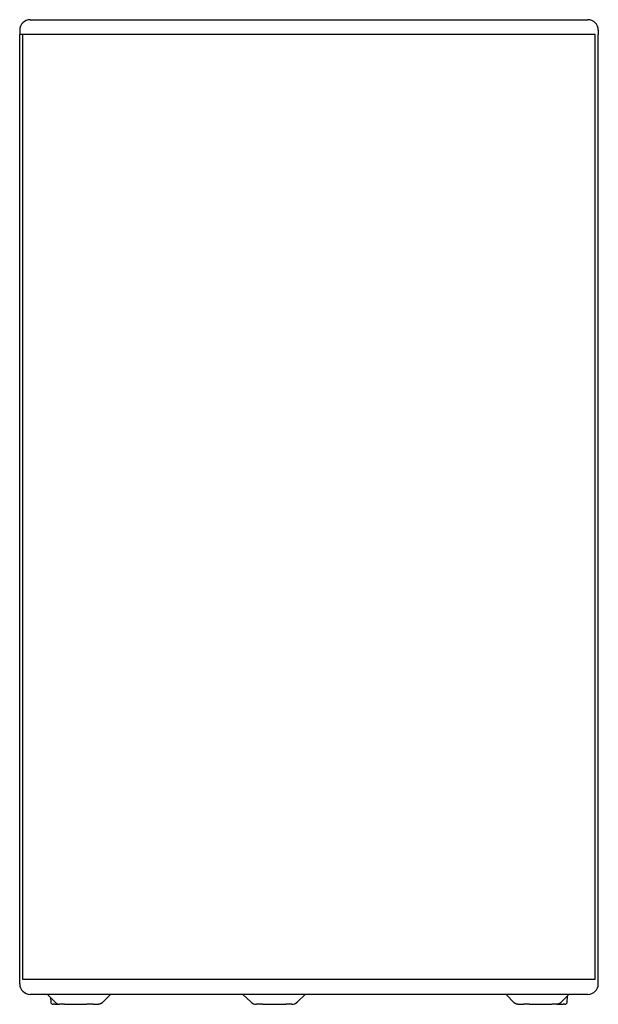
# Model space of a CAD drawing. Extents: x 668 to 3164, y 1007 to 2724.
# Tile 34 of 152: x 1387 to 1737, y 1657 to 2253. Entities that reach past the tile are written whole.
import ezdxf

# ---------------------------------------------------------------- set-up
doc = ezdxf.new("R2010")
doc.units = 0
doc.layers.add('KF_GRAVIS_12_FRONT', color=7, linetype='CONTINUOUS')

# ---------------------------------------------------------------- blocks, each defined once
blk = doc.blocks.new('KF_GRAVIS_12_FRONT')
at = {"layer": 'KF_GRAVIS_12_FRONT'}
for p, q in [((-168.65, 0), (-146.03, 0)), ((-146.03, 0), (146.03, 0)), ((146.03, 0), (168.65, 0)), ((-175, -6.35), (-175, -9)), ((-175, -581), (-175, -9)), ((173.08, -9), (-175, -9)), ((-173.07, -581), (-173.07, -9)), ((173.08, -581), (173.08, -9)), ((175, -6.35), (175, -9)), ((175, -581), (175, -9)), ((-175, -583.65), (-175, -581)), ((173.08, -581), (-173.07, -581)), ((175, -583.65), (175, -581)), ((-146.03, -590), (-168.65, -590)), ((-153.16, -595.05), (-158.13, -590)), ((-125.86, -590), (-146.03, -590)), ((125.86, -590), (-125.86, -590)), ((-125.11, -595.05), (-120.14, -590)), ((-39.96, -590), (-35.25, -594.58)), ((-6.97, -594.58), (-2.27, -590)), ((119.19, -590), (124.16, -595.05)), ((146.03, -590), (125.86, -590)), ((168.65, -590), (146.03, -590)), ((157.18, -590), (152.21, -595.05)), ((-156.29, -591.87), (-156.22, -594.64)), ((-153.78, -596), (-154.82, -596)), ((-153.78, -596), (-150.9, -596)), ((-147.81, -596), (-150.9, -596)), ((-147.81, -596), (-134.4, -596)), ((-130.66, -596), (-134.4, -596)), ((-130.66, -596), (-127.36, -596)), ((-28.17, -596), (-31.77, -596)), ((-28.17, -596), (-14.06, -596)), ((-10.46, -596), (-14.06, -596)), ((126.41, -596), (129.71, -596)), ((133.45, -596), (129.71, -596)), ((133.45, -596), (146.86, -596)), ((149.95, -596), (146.86, -596)), ((149.95, -596), (153.78, -596)), ((154.82, -596), (153.78, -596)), ((156.22, -594.64), (156.32, -590.87))]:
    blk.add_line(p, q, dxfattribs=at)
for points in [[(-153.16, -595.05, 0), (-153.15, -595.06, 0), (-153.15, -595.06, 0), (-153.14, -595.07, 0), (-153.14, -595.07, 0), (-153.13, -595.08, 0), (-153.13, -595.08, 0), (-153.13, -595.09, 0), (-153.12, -595.09, 0), (-153.12, -595.1, 0), (-153.11, -595.1, 0), (-153.11, -595.11, 0), (-153.1, -595.11, 0), (-153.1, -595.11, 0), (-153.09, -595.12, 0), (-153.09, -595.12, 0), (-153.08, -595.13, 0), (-153.08, -595.13, 0), (-153.07, -595.14, 0), (-153.07, -595.14, 0), (-153.06, -595.14, 0), (-153.06, -595.15, 0), (-153.06, -595.15, 0), (-153.05, -595.16, 0), (-153.05, -595.16, 0), (-153.04, -595.17, 0), (-153.04, -595.17, 0), (-153.03, -595.18, 0), (-153.03, -595.18, 0), (-153.02, -595.18, 0), (-153.02, -595.19, 0), (-153.01, -595.19, 0), (-153.01, -595.2, 0), (-153, -595.2, 0), (-153, -595.21, 0), (-152.99, -595.21, 0), (-152.99, -595.22, 0), (-152.98, -595.22, 0), (-152.98, -595.22, 0), (-152.97, -595.23, 0), (-152.97, -595.23, 0), (-152.96, -595.24, 0), (-152.96, -595.24, 0), (-152.95, -595.25, 0), (-152.95, -595.25, 0), (-152.94, -595.25, 0), (-152.94, -595.26, 0), (-152.93, -595.26, 0), (-152.93, -595.27, 0), (-152.92, -595.27, 0), (-152.92, -595.27, 0), (-152.91, -595.28, 0), (-152.91, -595.28, 0), (-152.9, -595.29, 0), (-152.9, -595.29, 0), (-152.89, -595.3, 0), (-152.89, -595.3, 0), (-152.88, -595.3, 0), (-152.88, -595.31, 0), (-152.87, -595.31, 0), (-152.87, -595.32, 0), (-152.86, -595.32, 0), (-152.86, -595.33, 0), (-152.85, -595.33, 0), (-152.85, -595.33, 0), (-152.84, -595.34, 0), (-152.84, -595.34, 0), (-152.83, -595.35, 0), (-152.83, -595.35, 0), (-152.82, -595.35, 0), (-152.82, -595.36, 0), (-152.81, -595.36, 0), (-152.81, -595.37, 0), (-152.8, -595.37, 0), (-152.79, -595.37, 0), (-152.79, -595.38, 0), (-152.78, -595.38, 0), (-152.78, -595.38, 0), (-152.77, -595.39, 0), (-152.77, -595.39, 0), (-152.76, -595.4, 0), (-152.76, -595.4, 0), (-152.75, -595.4, 0), (-152.75, -595.41, 0), (-152.74, -595.41, 0), (-152.74, -595.41, 0), (-152.73, -595.42, 0), (-152.73, -595.42, 0), (-152.72, -595.43, 0), (-152.72, -595.43, 0), (-152.71, -595.43, 0), (-152.7, -595.44, 0), (-152.7, -595.44, 0), (-152.69, -595.45, 0), (-152.69, -595.45, 0), (-152.68, -595.45, 0), (-152.68, -595.46, 0), (-152.67, -595.46, 0), (-152.67, -595.46, 0), (-152.66, -595.47, 0), (-152.66, -595.47, 0), (-152.65, -595.48, 0), (-152.65, -595.48, 0), (-152.64, -595.48, 0), (-152.63, -595.49, 0), (-152.63, -595.49, 0), (-152.62, -595.49, 0), (-152.62, -595.5, 0), (-152.61, -595.5, 0), (-152.61, -595.5, 0), (-152.6, -595.51, 0), (-152.59, -595.51, 0), (-152.59, -595.51, 0), (-152.58, -595.52, 0), (-152.58, -595.52, 0), (-152.57, -595.52, 0), (-152.57, -595.53, 0), (-152.56, -595.53, 0), (-152.56, -595.54, 0), (-152.55, -595.54, 0), (-152.54, -595.54, 0), (-152.54, -595.55, 0), (-152.53, -595.55, 0), (-152.53, -595.55, 0), (-152.52, -595.56, 0), (-152.52, -595.56, 0), (-152.51, -595.56, 0), (-152.5, -595.57, 0), (-152.5, -595.57, 0), (-152.49, -595.57, 0), (-152.49, -595.58, 0), (-152.48, -595.58, 0), (-152.48, -595.58, 0), (-152.47, -595.59, 0), (-152.47, -595.59, 0), (-152.46, -595.59, 0), (-152.45, -595.6, 0), (-152.45, -595.6, 0), (-152.44, -595.6, 0), (-152.44, -595.61, 0), (-152.43, -595.61, 0), (-152.43, -595.61, 0), (-152.42, -595.62, 0), (-152.41, -595.62, 0), (-152.41, -595.62, 0), (-152.4, -595.62, 0), (-152.4, -595.63, 0), (-152.39, -595.63, 0), (-152.38, -595.63, 0), (-152.38, -595.64, 0), (-152.37, -595.64, 0), (-152.37, -595.64, 0), (-152.36, -595.65, 0), (-152.36, -595.65, 0), (-152.35, -595.65, 0), (-152.34, -595.65, 0), (-152.34, -595.66, 0), (-152.33, -595.66, 0), (-152.33, -595.66, 0), (-152.32, -595.67, 0), (-152.31, -595.67, 0), (-152.31, -595.67, 0), (-152.3, -595.68, 0), (-152.3, -595.68, 0), (-152.29, -595.68, 0), (-152.28, -595.68, 0), (-152.28, -595.69, 0), (-152.27, -595.69, 0), (-152.27, -595.69, 0), (-152.26, -595.7, 0), (-152.25, -595.7, 0), (-152.25, -595.7, 0), (-152.24, -595.71, 0), (-152.24, -595.71, 0), (-152.23, -595.71, 0), (-152.22, -595.71, 0), (-152.22, -595.72, 0), (-152.21, -595.72, 0), (-152.21, -595.72, 0), (-152.2, -595.72, 0), (-152.19, -595.73, 0), (-152.19, -595.73, 0), (-152.18, -595.73, 0), (-152.18, -595.74, 0), (-152.17, -595.74, 0), (-152.16, -595.74, 0), (-152.16, -595.74, 0), (-152.15, -595.75, 0), (-152.15, -595.75, 0), (-152.14, -595.75, 0), (-152.13, -595.75, 0), (-152.13, -595.76, 0), (-152.12, -595.76, 0), (-152.12, -595.76, 0), (-152.11, -595.76, 0), (-152.1, -595.77, 0), (-152.1, -595.77, 0), (-152.09, -595.77, 0), (-152.09, -595.77, 0), (-152.08, -595.78, 0), (-152.07, -595.78, 0), (-152.07, -595.78, 0), (-152.06, -595.78, 0), (-152.06, -595.78, 0), (-152.05, -595.79, 0), (-152.04, -595.79, 0), (-152.04, -595.79, 0), (-152.03, -595.79, 0), (-152.03, -595.8, 0), (-152.02, -595.8, 0), (-152.01, -595.8, 0), (-152.01, -595.8, 0), (-152, -595.81, 0), (-151.99, -595.81, 0), (-151.99, -595.81, 0), (-151.98, -595.81, 0), (-151.97, -595.82, 0), (-151.97, -595.82, 0), (-151.96, -595.82, 0), (-151.96, -595.82, 0), (-151.95, -595.82, 0), (-151.94, -595.83, 0), (-151.94, -595.83, 0), (-151.93, -595.83, 0), (-151.93, -595.83, 0), (-151.92, -595.84, 0), (-151.91, -595.84, 0), (-151.91, -595.84, 0), (-151.9, -595.84, 0), (-151.89, -595.84, 0), (-151.89, -595.85, 0), (-151.88, -595.85, 0), (-151.88, -595.85, 0), (-151.87, -595.85, 0), (-151.86, -595.85, 0), (-151.86, -595.86, 0), (-151.85, -595.86, 0), (-151.84, -595.86, 0), (-151.84, -595.86, 0), (-151.83, -595.86, 0), (-151.82, -595.87, 0), (-151.82, -595.87, 0), (-151.81, -595.87, 0), (-151.81, -595.87, 0), (-151.8, -595.87, 0), (-151.79, -595.87, 0), (-151.79, -595.88, 0), (-151.78, -595.88, 0), (-151.78, -595.88, 0), (-151.77, -595.88, 0), (-151.76, -595.88, 0), (-151.75, -595.88, 0), (-151.75, -595.89, 0), (-151.74, -595.89, 0), (-151.74, -595.89, 0), (-151.73, -595.89, 0), (-151.72, -595.89, 0), (-151.72, -595.89, 0), (-151.71, -595.9, 0), (-151.71, -595.9, 0), (-151.7, -595.9, 0), (-151.69, -595.9, 0), (-151.69, -595.9, 0), (-151.68, -595.9, 0), (-151.67, -595.91, 0), (-151.67, -595.91, 0), (-151.66, -595.91, 0), (-151.65, -595.91, 0), (-151.65, -595.91, 0), (-151.64, -595.91, 0), (-151.63, -595.92, 0), (-151.63, -595.92, 0), (-151.62, -595.92, 0), (-151.62, -595.92, 0), (-151.61, -595.92, 0), (-151.6, -595.92, 0), (-151.6, -595.92, 0), (-151.59, -595.93, 0), (-151.58, -595.93, 0), (-151.58, -595.93, 0), (-151.57, -595.93, 0), (-151.56, -595.93, 0), (-151.56, -595.93, 0), (-151.55, -595.93, 0), (-151.54, -595.94, 0), (-151.54, -595.94, 0), (-151.53, -595.94, 0), (-151.53, -595.94, 0), (-151.52, -595.94, 0), (-151.51, -595.94, 0), (-151.51, -595.94, 0), (-151.5, -595.95, 0), (-151.49, -595.95, 0), (-151.49, -595.95, 0), (-151.48, -595.95, 0), (-151.47, -595.95, 0), (-151.47, -595.95, 0), (-151.46, -595.95, 0), (-151.45, -595.95, 0), (-151.45, -595.95, 0), (-151.44, -595.96, 0), (-151.44, -595.96, 0), (-151.43, -595.96, 0), (-151.42, -595.96, 0), (-151.41, -595.96, 0), (-151.41, -595.96, 0), (-151.4, -595.96, 0), (-151.4, -595.96, 0), (-151.39, -595.96, 0), (-151.38, -595.96, 0), (-151.38, -595.97, 0), (-151.37, -595.97, 0), (-151.36, -595.97, 0), (-151.36, -595.97, 0), (-151.35, -595.97, 0), (-151.34, -595.97, 0), (-151.34, -595.97, 0), (-151.33, -595.97, 0), (-151.32, -595.97, 0), (-151.32, -595.97, 0), (-151.31, -595.97, 0), (-151.31, -595.98, 0), (-151.3, -595.98, 0), (-151.29, -595.98, 0), (-151.28, -595.98, 0), (-151.28, -595.98, 0), (-151.27, -595.98, 0), (-151.27, -595.98, 0), (-151.26, -595.98, 0), (-151.25, -595.98, 0), (-151.25, -595.98, 0), (-151.24, -595.98, 0), (-151.23, -595.98, 0), (-151.23, -595.98, 0), (-151.22, -595.98, 0), (-151.21, -595.99, 0), (-151.21, -595.99, 0), (-151.2, -595.99, 0), (-151.19, -595.99, 0), (-151.19, -595.99, 0), (-151.18, -595.99, 0), (-151.18, -595.99, 0), (-151.17, -595.99, 0), (-151.16, -595.99, 0), (-151.16, -595.99, 0), (-151.15, -595.99, 0), (-151.14, -595.99, 0), (-151.14, -595.99, 0), (-151.13, -595.99, 0), (-151.12, -595.99, 0), (-151.12, -595.99, 0), (-151.11, -595.99, 0), (-151.1, -595.99, 0), (-151.1, -595.99, 0), (-151.09, -596, 0), (-151.08, -596, 0), (-151.08, -596, 0), (-151.07, -596, 0), (-151.06, -596, 0), (-151.06, -596, 0), (-151.05, -596, 0), (-151.04, -596, 0), (-151.04, -596, 0), (-151.03, -596, 0), (-151.03, -596, 0), (-151.02, -596, 0), (-151.01, -596, 0), (-151, -596, 0), (-151, -596, 0), (-150.99, -596, 0), (-150.99, -596, 0), (-150.98, -596, 0), (-150.97, -596, 0), (-150.97, -596, 0), (-150.96, -596, 0), (-150.95, -596, 0), (-150.95, -596, 0), (-150.94, -596, 0), (-150.93, -596, 0), (-150.93, -596, 0), (-150.92, -596, 0), (-150.91, -596, 0), (-150.91, -596, 0), (-150.9, -596, 0)], [(-125.11, -595.05, 0), (-125.11, -595.06, 0), (-125.12, -595.06, 0), (-125.12, -595.07, 0), (-125.13, -595.07, 0), (-125.13, -595.08, 0), (-125.14, -595.08, 0), (-125.14, -595.09, 0), (-125.14, -595.09, 0), (-125.15, -595.1, 0), (-125.15, -595.1, 0), (-125.16, -595.11, 0), (-125.16, -595.11, 0), (-125.17, -595.11, 0), (-125.17, -595.12, 0), (-125.18, -595.12, 0), (-125.18, -595.13, 0), (-125.19, -595.13, 0), (-125.19, -595.14, 0), (-125.2, -595.14, 0), (-125.2, -595.14, 0), (-125.2, -595.15, 0), (-125.21, -595.15, 0), (-125.22, -595.16, 0), (-125.22, -595.16, 0), (-125.22, -595.17, 0), (-125.23, -595.17, 0), (-125.23, -595.18, 0), (-125.24, -595.18, 0), (-125.24, -595.18, 0), (-125.25, -595.19, 0), (-125.25, -595.19, 0), (-125.26, -595.2, 0), (-125.26, -595.2, 0), (-125.27, -595.21, 0), (-125.27, -595.21, 0), (-125.28, -595.22, 0), (-125.28, -595.22, 0), (-125.29, -595.22, 0), (-125.29, -595.23, 0), (-125.3, -595.23, 0), (-125.3, -595.24, 0), (-125.31, -595.24, 0), (-125.31, -595.25, 0), (-125.32, -595.25, 0), (-125.32, -595.25, 0), (-125.33, -595.26, 0), (-125.33, -595.26, 0), (-125.34, -595.27, 0), (-125.34, -595.27, 0), (-125.35, -595.27, 0), (-125.35, -595.28, 0), (-125.36, -595.28, 0), (-125.36, -595.29, 0), (-125.37, -595.29, 0), (-125.37, -595.3, 0), (-125.38, -595.3, 0), (-125.38, -595.3, 0), (-125.39, -595.31, 0), (-125.39, -595.31, 0), (-125.4, -595.32, 0), (-125.4, -595.32, 0), (-125.41, -595.33, 0), (-125.41, -595.33, 0), (-125.42, -595.33, 0), (-125.42, -595.34, 0), (-125.43, -595.34, 0), (-125.43, -595.35, 0), (-125.44, -595.35, 0), (-125.44, -595.35, 0), (-125.45, -595.36, 0), (-125.45, -595.36, 0), (-125.46, -595.37, 0), (-125.47, -595.37, 0), (-125.47, -595.37, 0), (-125.48, -595.38, 0), (-125.48, -595.38, 0), (-125.49, -595.38, 0), (-125.49, -595.39, 0), (-125.5, -595.39, 0), (-125.5, -595.4, 0), (-125.51, -595.4, 0), (-125.51, -595.4, 0), (-125.52, -595.41, 0), (-125.52, -595.41, 0), (-125.53, -595.41, 0), (-125.53, -595.42, 0), (-125.54, -595.42, 0), (-125.55, -595.43, 0), (-125.55, -595.43, 0), (-125.56, -595.43, 0), (-125.56, -595.44, 0), (-125.57, -595.44, 0), (-125.57, -595.45, 0), (-125.58, -595.45, 0), (-125.58, -595.45, 0), (-125.59, -595.46, 0), (-125.59, -595.46, 0), (-125.6, -595.46, 0), (-125.6, -595.47, 0), (-125.61, -595.47, 0), (-125.61, -595.48, 0), (-125.62, -595.48, 0), (-125.63, -595.48, 0), (-125.63, -595.49, 0), (-125.64, -595.49, 0), (-125.64, -595.49, 0), (-125.65, -595.5, 0), (-125.65, -595.5, 0), (-125.66, -595.5, 0), (-125.67, -595.51, 0), (-125.67, -595.51, 0), (-125.68, -595.51, 0), (-125.68, -595.52, 0), (-125.69, -595.52, 0), (-125.69, -595.52, 0), (-125.7, -595.53, 0), (-125.7, -595.53, 0), (-125.71, -595.54, 0), (-125.72, -595.54, 0), (-125.72, -595.54, 0), (-125.73, -595.55, 0), (-125.73, -595.55, 0), (-125.74, -595.55, 0), (-125.74, -595.56, 0), (-125.75, -595.56, 0), (-125.75, -595.56, 0), (-125.76, -595.57, 0), (-125.77, -595.57, 0), (-125.77, -595.57, 0), (-125.78, -595.58, 0), (-125.78, -595.58, 0), (-125.79, -595.58, 0), (-125.79, -595.59, 0), (-125.8, -595.59, 0), (-125.81, -595.59, 0), (-125.81, -595.6, 0), (-125.82, -595.6, 0), (-125.82, -595.6, 0), (-125.83, -595.61, 0), (-125.83, -595.61, 0), (-125.84, -595.61, 0), (-125.85, -595.62, 0), (-125.85, -595.62, 0), (-125.86, -595.62, 0), (-125.86, -595.62, 0), (-125.87, -595.63, 0), (-125.88, -595.63, 0), (-125.88, -595.63, 0), (-125.89, -595.64, 0), (-125.89, -595.64, 0), (-125.9, -595.64, 0), (-125.9, -595.65, 0), (-125.91, -595.65, 0), (-125.92, -595.65, 0), (-125.92, -595.65, 0), (-125.93, -595.66, 0), (-125.93, -595.66, 0), (-125.94, -595.66, 0), (-125.94, -595.67, 0), (-125.95, -595.67, 0), (-125.96, -595.67, 0), (-125.96, -595.68, 0), (-125.97, -595.68, 0), (-125.97, -595.68, 0), (-125.98, -595.68, 0), (-125.99, -595.69, 0), (-125.99, -595.69, 0), (-126, -595.69, 0), (-126, -595.7, 0), (-126.01, -595.7, 0), (-126.02, -595.7, 0), (-126.02, -595.71, 0), (-126.03, -595.71, 0), (-126.03, -595.71, 0), (-126.04, -595.71, 0), (-126.05, -595.72, 0), (-126.05, -595.72, 0), (-126.06, -595.72, 0), (-126.06, -595.72, 0), (-126.07, -595.73, 0), (-126.08, -595.73, 0), (-126.08, -595.73, 0), (-126.09, -595.74, 0), (-126.09, -595.74, 0), (-126.1, -595.74, 0), (-126.11, -595.74, 0), (-126.11, -595.75, 0), (-126.12, -595.75, 0), (-126.12, -595.75, 0), (-126.13, -595.75, 0), (-126.14, -595.76, 0), (-126.14, -595.76, 0), (-126.15, -595.76, 0), (-126.16, -595.76, 0), (-126.16, -595.77, 0), (-126.17, -595.77, 0), (-126.17, -595.77, 0), (-126.18, -595.77, 0), (-126.19, -595.78, 0), (-126.19, -595.78, 0), (-126.2, -595.78, 0), (-126.2, -595.78, 0), (-126.21, -595.78, 0), (-126.22, -595.79, 0), (-126.22, -595.79, 0), (-126.23, -595.79, 0), (-126.23, -595.79, 0), (-126.24, -595.8, 0), (-126.25, -595.8, 0), (-126.25, -595.8, 0), (-126.26, -595.8, 0), (-126.27, -595.81, 0), (-126.27, -595.81, 0), (-126.28, -595.81, 0), (-126.28, -595.81, 0), (-126.29, -595.82, 0), (-126.3, -595.82, 0), (-126.3, -595.82, 0), (-126.31, -595.82, 0), (-126.31, -595.82, 0), (-126.32, -595.83, 0), (-126.33, -595.83, 0), (-126.33, -595.83, 0), (-126.34, -595.83, 0), (-126.35, -595.84, 0), (-126.35, -595.84, 0), (-126.36, -595.84, 0), (-126.36, -595.84, 0), (-126.37, -595.84, 0), (-126.38, -595.85, 0), (-126.38, -595.85, 0), (-126.39, -595.85, 0), (-126.4, -595.85, 0), (-126.4, -595.85, 0), (-126.41, -595.86, 0), (-126.42, -595.86, 0), (-126.42, -595.86, 0), (-126.43, -595.86, 0), (-126.43, -595.86, 0), (-126.44, -595.87, 0), (-126.45, -595.87, 0), (-126.45, -595.87, 0), (-126.46, -595.87, 0), (-126.47, -595.87, 0), (-126.47, -595.87, 0), (-126.48, -595.88, 0), (-126.48, -595.88, 0), (-126.49, -595.88, 0), (-126.5, -595.88, 0), (-126.5, -595.88, 0), (-126.51, -595.88, 0), (-126.52, -595.89, 0), (-126.52, -595.89, 0), (-126.53, -595.89, 0), (-126.53, -595.89, 0), (-126.54, -595.89, 0), (-126.55, -595.89, 0), (-126.55, -595.9, 0), (-126.56, -595.9, 0), (-126.57, -595.9, 0), (-126.57, -595.9, 0), (-126.58, -595.9, 0), (-126.59, -595.9, 0), (-126.59, -595.91, 0), (-126.6, -595.91, 0), (-126.61, -595.91, 0), (-126.61, -595.91, 0), (-126.62, -595.91, 0), (-126.62, -595.91, 0), (-126.63, -595.92, 0), (-126.64, -595.92, 0), (-126.64, -595.92, 0), (-126.65, -595.92, 0), (-126.66, -595.92, 0), (-126.66, -595.92, 0), (-126.67, -595.92, 0), (-126.68, -595.93, 0), (-126.68, -595.93, 0), (-126.69, -595.93, 0), (-126.69, -595.93, 0), (-126.7, -595.93, 0), (-126.71, -595.93, 0), (-126.71, -595.93, 0), (-126.72, -595.94, 0), (-126.73, -595.94, 0), (-126.73, -595.94, 0), (-126.74, -595.94, 0), (-126.75, -595.94, 0), (-126.75, -595.94, 0), (-126.76, -595.94, 0), (-126.77, -595.95, 0), (-126.77, -595.95, 0), (-126.78, -595.95, 0), (-126.78, -595.95, 0), (-126.79, -595.95, 0), (-126.8, -595.95, 0), (-126.81, -595.95, 0), (-126.81, -595.95, 0), (-126.82, -595.95, 0), (-126.82, -595.96, 0), (-126.83, -595.96, 0), (-126.84, -595.96, 0), (-126.84, -595.96, 0), (-126.85, -595.96, 0), (-126.86, -595.96, 0), (-126.86, -595.96, 0), (-126.87, -595.96, 0), (-126.88, -595.96, 0), (-126.88, -595.96, 0), (-126.89, -595.97, 0), (-126.89, -595.97, 0), (-126.9, -595.97, 0), (-126.91, -595.97, 0), (-126.92, -595.97, 0), (-126.92, -595.97, 0), (-126.93, -595.97, 0), (-126.93, -595.97, 0), (-126.94, -595.97, 0), (-126.95, -595.97, 0), (-126.95, -595.97, 0), (-126.96, -595.98, 0), (-126.97, -595.98, 0), (-126.97, -595.98, 0), (-126.98, -595.98, 0), (-126.99, -595.98, 0), (-126.99, -595.98, 0), (-127, -595.98, 0), (-127.01, -595.98, 0), (-127.01, -595.98, 0), (-127.02, -595.98, 0), (-127.03, -595.98, 0), (-127.03, -595.98, 0), (-127.04, -595.98, 0), (-127.05, -595.98, 0), (-127.05, -595.99, 0), (-127.06, -595.99, 0), (-127.06, -595.99, 0), (-127.07, -595.99, 0), (-127.08, -595.99, 0), (-127.08, -595.99, 0), (-127.09, -595.99, 0), (-127.1, -595.99, 0), (-127.1, -595.99, 0), (-127.11, -595.99, 0), (-127.12, -595.99, 0), (-127.12, -595.99, 0), (-127.13, -595.99, 0), (-127.14, -595.99, 0), (-127.14, -595.99, 0), (-127.15, -595.99, 0), (-127.16, -595.99, 0), (-127.16, -595.99, 0), (-127.17, -595.99, 0), (-127.17, -596, 0), (-127.18, -596, 0), (-127.19, -596, 0), (-127.19, -596, 0), (-127.2, -596, 0), (-127.21, -596, 0), (-127.21, -596, 0), (-127.22, -596, 0), (-127.23, -596, 0), (-127.23, -596, 0), (-127.24, -596, 0), (-127.25, -596, 0), (-127.25, -596, 0), (-127.26, -596, 0), (-127.27, -596, 0), (-127.27, -596, 0), (-127.28, -596, 0), (-127.29, -596, 0), (-127.29, -596, 0), (-127.3, -596, 0), (-127.31, -596, 0), (-127.31, -596, 0), (-127.32, -596, 0), (-127.33, -596, 0), (-127.33, -596, 0), (-127.34, -596, 0), (-127.34, -596, 0), (-127.35, -596, 0), (-127.36, -596, 0), (-127.36, -596, 0)], [(126.41, -596, 0), (126.41, -596, 0), (126.4, -596, 0), (126.39, -596, 0), (126.39, -596, 0), (126.38, -596, 0), (126.38, -596, 0), (126.37, -596, 0), (126.36, -596, 0), (126.36, -596, 0), (126.35, -596, 0), (126.34, -596, 0), (126.34, -596, 0), (126.33, -596, 0), (126.32, -596, 0), (126.32, -596, 0), (126.31, -596, 0), (126.3, -596, 0), (126.3, -596, 0), (126.29, -596, 0), (126.28, -596, 0), (126.28, -596, 0), (126.27, -596, 0), (126.26, -596, 0), (126.26, -596, 0), (126.25, -596, 0), (126.25, -596, 0), (126.24, -596, 0), (126.23, -596, 0), (126.22, -596, 0), (126.22, -595.99, 0), (126.21, -595.99, 0), (126.21, -595.99, 0), (126.2, -595.99, 0), (126.19, -595.99, 0), (126.19, -595.99, 0), (126.18, -595.99, 0), (126.17, -595.99, 0), (126.17, -595.99, 0), (126.16, -595.99, 0), (126.15, -595.99, 0), (126.15, -595.99, 0), (126.14, -595.99, 0), (126.13, -595.99, 0), (126.13, -595.99, 0), (126.12, -595.99, 0), (126.11, -595.99, 0), (126.11, -595.99, 0), (126.1, -595.99, 0), (126.09, -595.98, 0), (126.09, -595.98, 0), (126.08, -595.98, 0), (126.08, -595.98, 0), (126.07, -595.98, 0), (126.06, -595.98, 0), (126.06, -595.98, 0), (126.05, -595.98, 0), (126.04, -595.98, 0), (126.04, -595.98, 0), (126.03, -595.98, 0), (126.02, -595.98, 0), (126.02, -595.98, 0), (126.01, -595.98, 0), (126, -595.97, 0), (126, -595.97, 0), (125.99, -595.97, 0), (125.98, -595.97, 0), (125.98, -595.97, 0), (125.97, -595.97, 0), (125.97, -595.97, 0), (125.96, -595.97, 0), (125.95, -595.97, 0), (125.94, -595.97, 0), (125.94, -595.97, 0), (125.93, -595.96, 0), (125.93, -595.96, 0), (125.92, -595.96, 0), (125.91, -595.96, 0), (125.91, -595.96, 0), (125.9, -595.96, 0), (125.89, -595.96, 0), (125.89, -595.96, 0), (125.88, -595.96, 0), (125.87, -595.96, 0), (125.87, -595.95, 0), (125.86, -595.95, 0), (125.86, -595.95, 0), (125.85, -595.95, 0), (125.84, -595.95, 0), (125.83, -595.95, 0), (125.83, -595.95, 0), (125.82, -595.95, 0), (125.82, -595.95, 0), (125.81, -595.94, 0), (125.8, -595.94, 0), (125.8, -595.94, 0), (125.79, -595.94, 0), (125.78, -595.94, 0), (125.78, -595.94, 0), (125.77, -595.94, 0), (125.76, -595.93, 0), (125.76, -595.93, 0), (125.75, -595.93, 0), (125.75, -595.93, 0), (125.74, -595.93, 0), (125.73, -595.93, 0), (125.73, -595.93, 0), (125.72, -595.92, 0), (125.71, -595.92, 0), (125.71, -595.92, 0), (125.7, -595.92, 0), (125.69, -595.92, 0), (125.69, -595.92, 0), (125.68, -595.92, 0), (125.67, -595.91, 0), (125.67, -595.91, 0), (125.66, -595.91, 0), (125.66, -595.91, 0), (125.65, -595.91, 0), (125.64, -595.91, 0), (125.64, -595.9, 0), (125.63, -595.9, 0), (125.62, -595.9, 0), (125.62, -595.9, 0), (125.61, -595.9, 0), (125.6, -595.9, 0), (125.6, -595.89, 0), (125.59, -595.89, 0), (125.58, -595.89, 0), (125.58, -595.89, 0), (125.57, -595.89, 0), (125.57, -595.89, 0), (125.56, -595.88, 0), (125.55, -595.88, 0), (125.55, -595.88, 0), (125.54, -595.88, 0), (125.53, -595.88, 0), (125.53, -595.88, 0), (125.52, -595.87, 0), (125.52, -595.87, 0), (125.51, -595.87, 0), (125.5, -595.87, 0), (125.5, -595.87, 0), (125.49, -595.87, 0), (125.48, -595.86, 0), (125.48, -595.86, 0), (125.47, -595.86, 0), (125.47, -595.86, 0), (125.46, -595.86, 0), (125.45, -595.85, 0), (125.45, -595.85, 0), (125.44, -595.85, 0), (125.43, -595.85, 0), (125.43, -595.85, 0), (125.42, -595.84, 0), (125.42, -595.84, 0), (125.41, -595.84, 0), (125.4, -595.84, 0), (125.4, -595.84, 0), (125.39, -595.83, 0), (125.38, -595.83, 0), (125.38, -595.83, 0), (125.37, -595.83, 0), (125.36, -595.82, 0), (125.36, -595.82, 0), (125.35, -595.82, 0), (125.35, -595.82, 0), (125.34, -595.82, 0), (125.33, -595.81, 0), (125.33, -595.81, 0), (125.32, -595.81, 0), (125.31, -595.81, 0), (125.31, -595.8, 0), (125.3, -595.8, 0), (125.3, -595.8, 0), (125.29, -595.8, 0), (125.28, -595.79, 0), (125.28, -595.79, 0), (125.27, -595.79, 0), (125.27, -595.79, 0), (125.26, -595.78, 0), (125.25, -595.78, 0), (125.25, -595.78, 0), (125.24, -595.78, 0), (125.23, -595.78, 0), (125.23, -595.77, 0), (125.22, -595.77, 0), (125.22, -595.77, 0), (125.21, -595.77, 0), (125.2, -595.76, 0), (125.2, -595.76, 0), (125.19, -595.76, 0), (125.19, -595.76, 0), (125.18, -595.75, 0), (125.17, -595.75, 0), (125.17, -595.75, 0), (125.16, -595.75, 0), (125.16, -595.74, 0), (125.15, -595.74, 0), (125.14, -595.74, 0), (125.14, -595.74, 0), (125.13, -595.73, 0), (125.13, -595.73, 0), (125.12, -595.73, 0), (125.11, -595.72, 0), (125.11, -595.72, 0), (125.1, -595.72, 0), (125.1, -595.72, 0), (125.09, -595.71, 0), (125.08, -595.71, 0), (125.08, -595.71, 0), (125.07, -595.71, 0), (125.07, -595.7, 0), (125.06, -595.7, 0), (125.05, -595.7, 0), (125.05, -595.69, 0), (125.04, -595.69, 0), (125.04, -595.69, 0), (125.03, -595.68, 0), (125.02, -595.68, 0), (125.02, -595.68, 0), (125.01, -595.68, 0), (125.01, -595.67, 0), (125, -595.67, 0), (125, -595.67, 0), (124.99, -595.66, 0), (124.98, -595.66, 0), (124.98, -595.66, 0), (124.97, -595.65, 0), (124.97, -595.65, 0), (124.96, -595.65, 0), (124.95, -595.65, 0), (124.95, -595.64, 0), (124.94, -595.64, 0), (124.94, -595.64, 0), (124.93, -595.63, 0), (124.92, -595.63, 0), (124.92, -595.63, 0), (124.91, -595.62, 0), (124.91, -595.62, 0), (124.9, -595.62, 0), (124.9, -595.62, 0), (124.89, -595.61, 0), (124.88, -595.61, 0), (124.88, -595.61, 0), (124.87, -595.6, 0), (124.87, -595.6, 0), (124.86, -595.6, 0), (124.86, -595.59, 0), (124.85, -595.59, 0), (124.84, -595.59, 0), (124.84, -595.58, 0), (124.83, -595.58, 0), (124.83, -595.58, 0), (124.82, -595.57, 0), (124.81, -595.57, 0), (124.81, -595.57, 0), (124.8, -595.56, 0), (124.8, -595.56, 0), (124.79, -595.56, 0), (124.79, -595.55, 0), (124.78, -595.55, 0), (124.78, -595.55, 0), (124.77, -595.54, 0), (124.77, -595.54, 0), (124.76, -595.54, 0), (124.75, -595.53, 0), (124.75, -595.53, 0), (124.74, -595.52, 0), (124.74, -595.52, 0), (124.73, -595.52, 0), (124.73, -595.51, 0), (124.72, -595.51, 0), (124.72, -595.51, 0), (124.71, -595.5, 0), (124.7, -595.5, 0), (124.7, -595.5, 0), (124.69, -595.49, 0), (124.69, -595.49, 0), (124.68, -595.49, 0), (124.68, -595.48, 0), (124.67, -595.48, 0), (124.67, -595.48, 0), (124.66, -595.47, 0), (124.65, -595.47, 0), (124.65, -595.46, 0), (124.64, -595.46, 0), (124.64, -595.46, 0), (124.63, -595.45, 0), (124.63, -595.45, 0), (124.62, -595.45, 0), (124.62, -595.44, 0), (124.61, -595.44, 0), (124.61, -595.43, 0), (124.6, -595.43, 0), (124.59, -595.43, 0), (124.59, -595.42, 0), (124.58, -595.42, 0), (124.58, -595.41, 0), (124.57, -595.41, 0), (124.57, -595.41, 0), (124.56, -595.4, 0), (124.56, -595.4, 0), (124.55, -595.4, 0), (124.55, -595.39, 0), (124.54, -595.39, 0), (124.54, -595.38, 0), (124.53, -595.38, 0), (124.53, -595.38, 0), (124.52, -595.37, 0), (124.52, -595.37, 0), (124.51, -595.37, 0), (124.5, -595.36, 0), (124.5, -595.36, 0), (124.49, -595.35, 0), (124.49, -595.35, 0), (124.48, -595.35, 0), (124.48, -595.34, 0), (124.47, -595.34, 0), (124.47, -595.33, 0), (124.46, -595.33, 0), (124.46, -595.33, 0), (124.45, -595.32, 0), (124.45, -595.32, 0), (124.44, -595.31, 0), (124.44, -595.31, 0), (124.43, -595.3, 0), (124.43, -595.3, 0), (124.42, -595.3, 0), (124.42, -595.29, 0), (124.41, -595.29, 0), (124.41, -595.28, 0), (124.4, -595.28, 0), (124.4, -595.27, 0), (124.39, -595.27, 0), (124.39, -595.27, 0), (124.38, -595.26, 0), (124.38, -595.26, 0), (124.37, -595.25, 0), (124.37, -595.25, 0), (124.36, -595.25, 0), (124.36, -595.24, 0), (124.35, -595.24, 0), (124.35, -595.23, 0), (124.34, -595.23, 0), (124.34, -595.22, 0), (124.33, -595.22, 0), (124.33, -595.22, 0), (124.32, -595.21, 0), (124.32, -595.21, 0), (124.31, -595.2, 0), (124.31, -595.2, 0), (124.3, -595.19, 0), (124.3, -595.19, 0), (124.29, -595.18, 0), (124.29, -595.18, 0), (124.28, -595.18, 0), (124.28, -595.17, 0), (124.27, -595.17, 0), (124.27, -595.16, 0), (124.27, -595.16, 0), (124.26, -595.15, 0), (124.25, -595.15, 0), (124.25, -595.14, 0), (124.25, -595.14, 0), (124.24, -595.14, 0), (124.24, -595.13, 0), (124.23, -595.13, 0), (124.23, -595.12, 0), (124.22, -595.12, 0), (124.22, -595.11, 0), (124.21, -595.11, 0), (124.21, -595.11, 0), (124.2, -595.1, 0), (124.2, -595.1, 0), (124.19, -595.09, 0), (124.19, -595.09, 0), (124.19, -595.08, 0), (124.18, -595.08, 0), (124.18, -595.07, 0), (124.17, -595.07, 0), (124.17, -595.06, 0), (124.16, -595.06, 0), (124.16, -595.05, 0)], [(152.21, -595.05, 0), (152.2, -595.06, 0), (152.2, -595.06, 0), (152.19, -595.07, 0), (152.19, -595.07, 0), (152.19, -595.08, 0), (152.18, -595.08, 0), (152.18, -595.09, 0), (152.17, -595.09, 0), (152.17, -595.1, 0), (152.16, -595.1, 0), (152.16, -595.11, 0), (152.15, -595.11, 0), (152.15, -595.11, 0), (152.14, -595.12, 0), (152.14, -595.12, 0), (152.13, -595.13, 0), (152.13, -595.13, 0), (152.12, -595.14, 0), (152.12, -595.14, 0), (152.12, -595.14, 0), (152.11, -595.15, 0), (152.1, -595.15, 0), (152.1, -595.16, 0), (152.09, -595.16, 0), (152.09, -595.17, 0), (152.09, -595.17, 0), (152.08, -595.18, 0), (152.08, -595.18, 0), (152.07, -595.18, 0), (152.07, -595.19, 0), (152.06, -595.19, 0), (152.06, -595.2, 0), (152.05, -595.2, 0), (152.05, -595.21, 0), (152.04, -595.21, 0), (152.04, -595.22, 0), (152.03, -595.22, 0), (152.03, -595.22, 0), (152.02, -595.23, 0), (152.02, -595.23, 0), (152.01, -595.24, 0), (152.01, -595.24, 0), (152, -595.25, 0), (152, -595.25, 0), (151.99, -595.25, 0), (151.99, -595.26, 0), (151.98, -595.26, 0), (151.98, -595.27, 0), (151.97, -595.27, 0), (151.97, -595.27, 0), (151.96, -595.28, 0), (151.96, -595.28, 0), (151.95, -595.29, 0), (151.95, -595.29, 0), (151.94, -595.3, 0), (151.94, -595.3, 0), (151.93, -595.3, 0), (151.93, -595.31, 0), (151.92, -595.31, 0), (151.92, -595.32, 0), (151.91, -595.32, 0), (151.91, -595.33, 0), (151.9, -595.33, 0), (151.9, -595.33, 0), (151.89, -595.34, 0), (151.89, -595.34, 0), (151.88, -595.35, 0), (151.88, -595.35, 0), (151.87, -595.35, 0), (151.87, -595.36, 0), (151.86, -595.36, 0), (151.85, -595.37, 0), (151.85, -595.37, 0), (151.84, -595.37, 0), (151.84, -595.38, 0), (151.83, -595.38, 0), (151.83, -595.38, 0), (151.82, -595.39, 0), (151.82, -595.39, 0), (151.81, -595.4, 0), (151.81, -595.4, 0), (151.8, -595.4, 0), (151.8, -595.41, 0), (151.79, -595.41, 0), (151.79, -595.41, 0), (151.78, -595.42, 0), (151.78, -595.42, 0), (151.77, -595.43, 0), (151.76, -595.43, 0), (151.76, -595.43, 0), (151.75, -595.44, 0), (151.75, -595.44, 0), (151.74, -595.45, 0), (151.74, -595.45, 0), (151.73, -595.45, 0), (151.73, -595.46, 0), (151.72, -595.46, 0), (151.72, -595.46, 0), (151.71, -595.47, 0), (151.71, -595.47, 0), (151.7, -595.48, 0), (151.69, -595.48, 0), (151.69, -595.48, 0), (151.68, -595.49, 0), (151.68, -595.49, 0), (151.67, -595.49, 0), (151.67, -595.5, 0), (151.66, -595.5, 0), (151.66, -595.5, 0), (151.65, -595.51, 0), (151.65, -595.51, 0), (151.64, -595.51, 0), (151.63, -595.52, 0), (151.63, -595.52, 0), (151.62, -595.52, 0), (151.62, -595.53, 0), (151.61, -595.53, 0), (151.61, -595.54, 0), (151.6, -595.54, 0), (151.59, -595.54, 0), (151.59, -595.55, 0), (151.58, -595.55, 0), (151.58, -595.55, 0), (151.57, -595.56, 0), (151.57, -595.56, 0), (151.56, -595.56, 0), (151.56, -595.57, 0), (151.55, -595.57, 0), (151.54, -595.57, 0), (151.54, -595.58, 0), (151.53, -595.58, 0), (151.53, -595.58, 0), (151.52, -595.59, 0), (151.51, -595.59, 0), (151.51, -595.59, 0), (151.5, -595.6, 0), (151.5, -595.6, 0), (151.49, -595.6, 0), (151.49, -595.61, 0), (151.48, -595.61, 0), (151.47, -595.61, 0), (151.47, -595.62, 0), (151.46, -595.62, 0), (151.46, -595.62, 0), (151.45, -595.62, 0), (151.45, -595.63, 0), (151.44, -595.63, 0), (151.44, -595.63, 0), (151.43, -595.64, 0), (151.42, -595.64, 0), (151.42, -595.64, 0), (151.41, -595.65, 0), (151.41, -595.65, 0), (151.4, -595.65, 0), (151.39, -595.65, 0), (151.39, -595.66, 0), (151.38, -595.66, 0), (151.38, -595.66, 0), (151.37, -595.67, 0), (151.36, -595.67, 0), (151.36, -595.67, 0), (151.35, -595.68, 0), (151.35, -595.68, 0), (151.34, -595.68, 0), (151.34, -595.68, 0), (151.33, -595.69, 0), (151.32, -595.69, 0), (151.32, -595.69, 0), (151.31, -595.7, 0), (151.31, -595.7, 0), (151.3, -595.7, 0), (151.29, -595.71, 0), (151.29, -595.71, 0), (151.28, -595.71, 0), (151.28, -595.71, 0), (151.27, -595.72, 0), (151.26, -595.72, 0), (151.26, -595.72, 0), (151.25, -595.72, 0), (151.25, -595.73, 0), (151.24, -595.73, 0), (151.23, -595.73, 0), (151.23, -595.74, 0), (151.22, -595.74, 0), (151.22, -595.74, 0), (151.21, -595.74, 0), (151.2, -595.75, 0), (151.2, -595.75, 0), (151.19, -595.75, 0), (151.19, -595.75, 0), (151.18, -595.76, 0), (151.17, -595.76, 0), (151.17, -595.76, 0), (151.16, -595.76, 0), (151.15, -595.77, 0), (151.15, -595.77, 0), (151.14, -595.77, 0), (151.14, -595.77, 0), (151.13, -595.78, 0), (151.12, -595.78, 0), (151.12, -595.78, 0), (151.11, -595.78, 0), (151.1, -595.78, 0), (151.1, -595.79, 0), (151.09, -595.79, 0), (151.09, -595.79, 0), (151.08, -595.79, 0), (151.07, -595.8, 0), (151.07, -595.8, 0), (151.06, -595.8, 0), (151.06, -595.8, 0), (151.05, -595.81, 0), (151.04, -595.81, 0), (151.04, -595.81, 0), (151.03, -595.81, 0), (151.03, -595.82, 0), (151.02, -595.82, 0), (151.01, -595.82, 0), (151.01, -595.82, 0), (151, -595.82, 0), (150.99, -595.83, 0), (150.99, -595.83, 0), (150.98, -595.83, 0), (150.97, -595.83, 0), (150.97, -595.84, 0), (150.96, -595.84, 0), (150.96, -595.84, 0), (150.95, -595.84, 0), (150.94, -595.84, 0), (150.94, -595.85, 0), (150.93, -595.85, 0), (150.93, -595.85, 0), (150.92, -595.85, 0), (150.91, -595.85, 0), (150.91, -595.86, 0), (150.9, -595.86, 0), (150.89, -595.86, 0), (150.89, -595.86, 0), (150.88, -595.86, 0), (150.88, -595.87, 0), (150.87, -595.87, 0), (150.86, -595.87, 0), (150.86, -595.87, 0), (150.85, -595.87, 0), (150.84, -595.87, 0), (150.84, -595.88, 0), (150.83, -595.88, 0), (150.82, -595.88, 0), (150.82, -595.88, 0), (150.81, -595.88, 0), (150.81, -595.88, 0), (150.8, -595.89, 0), (150.79, -595.89, 0), (150.79, -595.89, 0), (150.78, -595.89, 0), (150.77, -595.89, 0), (150.77, -595.89, 0), (150.76, -595.9, 0), (150.75, -595.9, 0), (150.75, -595.9, 0), (150.74, -595.9, 0), (150.74, -595.9, 0), (150.73, -595.9, 0), (150.72, -595.91, 0), (150.72, -595.91, 0), (150.71, -595.91, 0), (150.7, -595.91, 0), (150.7, -595.91, 0), (150.69, -595.91, 0), (150.68, -595.92, 0), (150.68, -595.92, 0), (150.67, -595.92, 0), (150.66, -595.92, 0), (150.66, -595.92, 0), (150.65, -595.92, 0), (150.65, -595.92, 0), (150.64, -595.93, 0), (150.63, -595.93, 0), (150.63, -595.93, 0), (150.62, -595.93, 0), (150.61, -595.93, 0), (150.61, -595.93, 0), (150.6, -595.93, 0), (150.59, -595.94, 0), (150.59, -595.94, 0), (150.58, -595.94, 0), (150.57, -595.94, 0), (150.57, -595.94, 0), (150.56, -595.94, 0), (150.56, -595.94, 0), (150.55, -595.95, 0), (150.54, -595.95, 0), (150.54, -595.95, 0), (150.53, -595.95, 0), (150.52, -595.95, 0), (150.52, -595.95, 0), (150.51, -595.95, 0), (150.5, -595.95, 0), (150.5, -595.95, 0), (150.49, -595.96, 0), (150.49, -595.96, 0), (150.48, -595.96, 0), (150.47, -595.96, 0), (150.47, -595.96, 0), (150.46, -595.96, 0), (150.45, -595.96, 0), (150.45, -595.96, 0), (150.44, -595.96, 0), (150.43, -595.96, 0), (150.43, -595.97, 0), (150.42, -595.97, 0), (150.41, -595.97, 0), (150.41, -595.97, 0), (150.4, -595.97, 0), (150.39, -595.97, 0), (150.39, -595.97, 0), (150.38, -595.97, 0), (150.37, -595.97, 0), (150.37, -595.97, 0), (150.36, -595.97, 0), (150.35, -595.98, 0), (150.35, -595.98, 0), (150.34, -595.98, 0), (150.34, -595.98, 0), (150.33, -595.98, 0), (150.32, -595.98, 0), (150.32, -595.98, 0), (150.31, -595.98, 0), (150.3, -595.98, 0), (150.3, -595.98, 0), (150.29, -595.98, 0), (150.28, -595.98, 0), (150.28, -595.98, 0), (150.27, -595.98, 0), (150.26, -595.99, 0), (150.26, -595.99, 0), (150.25, -595.99, 0), (150.24, -595.99, 0), (150.24, -595.99, 0), (150.23, -595.99, 0), (150.22, -595.99, 0), (150.22, -595.99, 0), (150.21, -595.99, 0), (150.21, -595.99, 0), (150.2, -595.99, 0), (150.19, -595.99, 0), (150.19, -595.99, 0), (150.18, -595.99, 0), (150.17, -595.99, 0), (150.17, -595.99, 0), (150.16, -595.99, 0), (150.15, -595.99, 0), (150.15, -595.99, 0), (150.14, -596, 0), (150.13, -596, 0), (150.13, -596, 0), (150.12, -596, 0), (150.11, -596, 0), (150.11, -596, 0), (150.1, -596, 0), (150.09, -596, 0), (150.09, -596, 0), (150.08, -596, 0), (150.07, -596, 0), (150.07, -596, 0), (150.06, -596, 0), (150.06, -596, 0), (150.05, -596, 0), (150.04, -596, 0), (150.04, -596, 0), (150.03, -596, 0), (150.02, -596, 0), (150.02, -596, 0), (150.01, -596, 0), (150, -596, 0), (150, -596, 0), (149.99, -596, 0), (149.98, -596, 0), (149.98, -596, 0), (149.97, -596, 0), (149.96, -596, 0), (149.96, -596, 0), (149.95, -596, 0)]]:
    blk.add_polyline3d(points, dxfattribs=at)
for centre, radius, start, end in [((-168.65, -6.35), 6.35, 90, 180), ((168.65, -6.35), 6.35, 0, 90), ((-168.65, -583.65), 6.35, 180, 270), ((168.65, -583.65), 6.35, 270, 0), ((-154.82, -594.6), 1.4, 181.5, 270), ((-31.77, -591), 5, 225.75, 270), ((-10.46, -591), 5, 270, 314.25), ((154.82, -594.6), 1.4, 270, 358.5)]:
    blk.add_arc(centre, radius, start, end, dxfattribs=at)

msp = doc.modelspace()

# ---------------------------------------------------------------- block references
at = {"layer": 'KF_GRAVIS_12_FRONT'}
msp.add_blockref('KF_GRAVIS_12_FRONT', (1561.68, 2253.1), dxfattribs=at)

doc.saveas('drawing.dxf')
